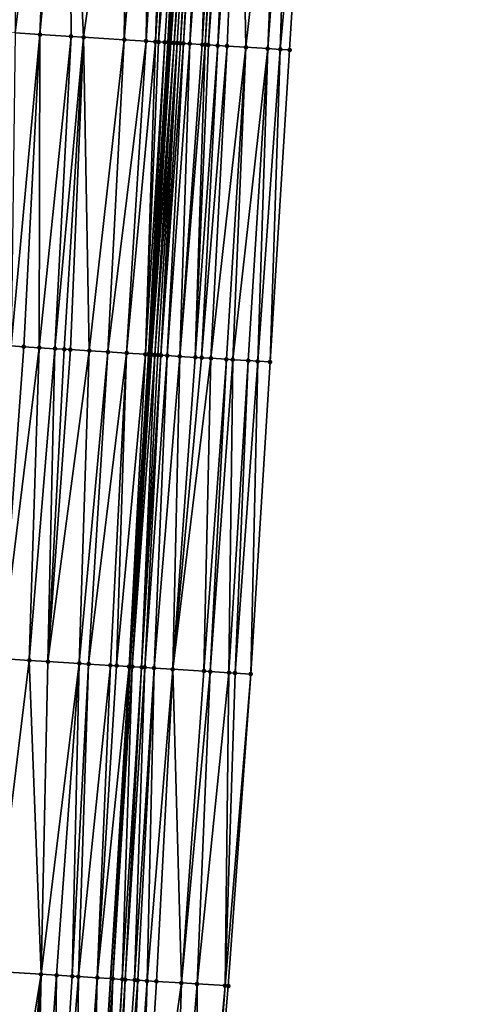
# Model space of a CAD drawing. Header units: feet. Extents: x 2004186 to 2014793, y 836912 to 864902.
# Tile 212 of 256: x 2010613 to 2010641, y 843443 to 843506. Entities that reach past the tile are written whole.
import ezdxf

# ---------------------------------------------------------------- set-up
doc = ezdxf.new("R2010")
doc.units = ezdxf.units.FT
doc.header["$LTSCALE"] = 100
doc.header["$MEASUREMENT"] = 0
for name, color, linetype, lineweight in [('EP_Travel Lane', 5, 'Continuous', 40), ('Road Shots', 4, 'Continuous', 200), ('Road X-Section', 30, 'Continuous', 13)]:
    doc.layers.add(name, color=color, linetype=linetype, lineweight=lineweight)
doc.layers.add('I-77 SB_MM21-27-Surface-Border', color=7, linetype='Continuous')
doc.layers.add('I-77 SB_MM21-27-Surface-TIN', color=7, linetype='Continuous')

msp = doc.modelspace()

# ---------------------------------------------------------------- linework, layer by layer
at = {"layer": 'EP_Travel Lane'}
msp.add_polyline3d([(2010615.324031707, 843385.081637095, 390.938501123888), (2010616.552035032, 843405.029194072, 391.3267892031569), (2010617.804912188, 843424.9826139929, 391.7072175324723), (2010619.06035813, 843444.9396238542, 392.076744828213), (2010620.315796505, 843464.8965134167, 392.4455438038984), (2010621.571207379, 843484.8529658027, 392.8361508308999), (2010622.826636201, 843504.8097034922, 393.207610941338), (2010624.082055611, 843524.7662915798, 393.588119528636), (2010625.337475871, 843544.7228931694, 393.9578562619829), (2010626.574150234, 843564.6968983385, 394.3421443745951), (2010627.787247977, 843584.6577759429, 394.7077882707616), (2010628.998110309, 843604.6177941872, 395.069523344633), (2010630.208910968, 843624.5767958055, 395.4468158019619), (2010631.419691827, 843644.5354710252, 395.8200524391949), (2010632.630300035, 843664.4913002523, 396.1974298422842), (2010633.840819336, 843684.4456639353, 396.6153915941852), (2010635.051183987, 843704.397478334, 396.990028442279)], dxfattribs=at)
at = {"layer": 'I-77 SB_MM21-27-Surface-Border', "color": 3, "linetype": 'ByBlock', "lineweight": -2}
msp.add_polyline3d([(2010641.494798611, 843704.011147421, 396.742496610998), (2010640.084793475, 843684.0713201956, 396.389644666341), (2010639.473184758, 843664.0808158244, 395.9581236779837), (2010638.661870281, 843644.1012226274, 395.5515044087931), (2010637.650729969, 843624.130561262, 395.1687706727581), (2010636.639548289, 843604.1592179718, 394.8003933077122), (2010635.428642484, 843584.1984831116, 394.4630981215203), (2010634.216257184, 843564.2376289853, 394.0597069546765), (2010631.988867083, 843544.3139747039, 393.7105732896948), (2010631.745981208, 843524.2950926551, 393.2988029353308), (2010630.504983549, 843504.3376375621, 392.9256674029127), (2010629.263969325, 843484.3799160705, 392.5550018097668), (2010628.022992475, 843464.4227956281, 392.1595565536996), (2010626.582373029, 843444.4776350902, 391.7798552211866), (2010624.942087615, 843424.5440586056, 391.4267705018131), (2010623.302710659, 843404.6146482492, 391.0750838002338), (2010622.070041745, 843384.6715023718, 390.6895467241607)], dxfattribs=at)
at = {"layer": 'I-77 SB_MM21-27-Surface-TIN', "color": 128, "linetype": 'ByBlock', "lineweight": -2}
for points in [[(2010615.377102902, 843525.3049867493, 393.7283172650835), (2010612.981680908, 843525.453155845, 393.7705999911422), (2010612.938382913, 843505.4214339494, 393.3719805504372)], [(2010615.377102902, 843525.3049867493, 393.7283172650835), (2010612.938382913, 843505.4214339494, 393.3719805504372), (2010614.535333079, 843505.3226894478, 393.3428301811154)], [(2010616.375193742, 843525.2432229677, 393.7121438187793), (2010615.377102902, 843525.3049867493, 393.7283172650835), (2010614.535333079, 843505.3226894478, 393.3428301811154)], [(2010616.375193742, 843525.2432229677, 393.7121438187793), (2010614.535333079, 843505.3226894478, 393.3428301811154), (2010616.531506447, 843505.1990282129, 393.318501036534)], [(2010620.167920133, 843525.0082182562, 393.6670655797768), (2010616.375193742, 843525.2432229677, 393.7121438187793), (2010617.329971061, 843505.1494876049, 393.3127660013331)], [(2010616.375193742, 843525.2432229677, 393.7121438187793), (2010616.531506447, 843505.1990282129, 393.318501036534), (2010617.329971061, 843505.1494876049, 393.3127660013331)], [(2010620.167920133, 843525.0082182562, 393.6670655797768), (2010617.329971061, 843505.1494876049, 393.3127660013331), (2010619.924996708, 843504.9887323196, 393.2809112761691)], [(2010621.565242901, 843524.9216780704, 393.6482636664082), (2010620.167920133, 843525.0082182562, 393.6670655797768), (2010619.924996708, 843504.9887323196, 393.2809112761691)], [(2010621.565242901, 843524.9216780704, 393.6482636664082), (2010619.924996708, 843504.9887323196, 393.2809112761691), (2010621.322326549, 843504.9023058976, 393.2567165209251)], [(2010622.563337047, 843524.859967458, 393.6292095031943), (2010621.565242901, 843524.9216780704, 393.6482636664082), (2010621.322326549, 843504.9023058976, 393.2567165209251)], [(2010622.563337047, 843524.859967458, 393.6292095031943), (2010621.322326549, 843504.9023058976, 393.2567165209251), (2010621.921189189, 843504.8653784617, 393.2404423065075)], [(2010623.162196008, 843524.8229808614, 393.6156222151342), (2010622.563337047, 843524.859967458, 393.6292095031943), (2010621.921189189, 843504.8653784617, 393.2404423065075)], [(2010623.162196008, 843524.8229808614, 393.6156222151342), (2010621.921189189, 843504.8653784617, 393.2404423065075), (2010622.12081251, 843504.8531085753, 393.2329561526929)], [(2010623.761058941, 843524.7860581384, 393.5985742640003), (2010623.162196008, 843524.8229808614, 393.6156222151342), (2010622.12081251, 843504.8531085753, 393.2329561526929)], [(2010623.761058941, 843524.7860581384, 393.5985742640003), (2010622.12081251, 843504.8531085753, 393.2329561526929), (2010622.520054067, 843504.8284870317, 393.2222774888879)], [(2010623.761058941, 843524.7860581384, 393.5985742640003), (2010622.520054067, 843504.8284870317, 393.2222774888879), (2010622.719683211, 843504.8163107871, 393.2098743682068)], [(2010623.960682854, 843524.7737977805, 393.590333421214), (2010623.761058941, 843524.7860581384, 393.5985742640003), (2010622.719683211, 843504.8163107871, 393.2098743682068)], [(2010623.960682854, 843524.7737977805, 393.590333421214), (2010622.719683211, 843504.8163107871, 393.2098743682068), (2010622.826636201, 843504.8097034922, 393.207610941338)], [(2010623.960682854, 843524.7737977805, 393.590333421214), (2010622.826636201, 843504.8097034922, 393.207610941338), (2010624.082055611, 843524.7662915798, 393.588119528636)], [(2010622.91930267, 843504.8039787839, 393.205649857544), (2010624.082055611, 843524.7662915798, 393.588119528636), (2010622.826636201, 843504.8097034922, 393.207610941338)], [(2010624.160301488, 843524.7614525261, 393.5866922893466), (2010624.082055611, 843524.7662915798, 393.588119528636), (2010622.91930267, 843504.8039787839, 393.205649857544)], [(2010624.359913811, 843524.749005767, 393.5885506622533), (2010624.160301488, 843524.7614525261, 393.5866922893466), (2010622.91930267, 843504.8039787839, 393.205649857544)], [(2010624.359913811, 843524.749005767, 393.5885506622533), (2010622.91930267, 843504.8039787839, 393.205649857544), (2010623.118909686, 843504.7914466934, 393.2119315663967)], [(2010624.559529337, 843524.7366105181, 393.5876182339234), (2010624.359913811, 843524.749005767, 393.5885506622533), (2010623.118909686, 843504.7914466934, 393.2119315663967)], [(2010624.559529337, 843524.7366105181, 393.5876182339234), (2010623.118909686, 843504.7914466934, 393.2119315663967), (2010623.3185194, 843504.7789579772, 393.2159357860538)], [(2010624.559529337, 843524.7366105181, 393.5876182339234), (2010623.3185194, 843504.7789579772, 393.2159357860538), (2010623.518141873, 843504.7666744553, 393.2091656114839)], [(2010624.759148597, 843524.7242753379, 393.5834312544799), (2010624.559529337, 843524.7366105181, 393.5876182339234), (2010623.518141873, 843504.7666744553, 393.2091656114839)], [(2010624.759148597, 843524.7242753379, 393.5834312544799), (2010623.518141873, 843504.7666744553, 393.2091656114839), (2010623.717767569, 843504.7544427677, 393.1996736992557)], [(2010624.958770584, 843524.7119839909, 393.5768694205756), (2010624.759148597, 843524.7242753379, 393.5834312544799), (2010623.717767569, 843504.7544427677, 393.1996736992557)], [(2010624.958770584, 843524.7119839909, 393.5768694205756), (2010623.717767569, 843504.7544427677, 393.1996736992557), (2010624.117028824, 843504.7301380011, 393.1723616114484)], [(2010625.358030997, 843524.687665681, 393.5494213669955), (2010624.958770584, 843524.7119839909, 393.5768694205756), (2010624.117028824, 843504.7301380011, 393.1723616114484)], [(2010625.557658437, 843524.6754620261, 393.5381083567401), (2010625.358030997, 843524.687665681, 393.5494213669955), (2010624.117028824, 843504.7301380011, 393.1723616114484)], [(2010625.557658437, 843524.6754620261, 393.5381083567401), (2010624.117028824, 843504.7301380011, 393.1723616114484), (2010624.915533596, 843504.6812431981, 393.1327164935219)], [(2010626.15653309, 843524.6387278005, 393.5108476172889), (2010625.557658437, 843524.6754620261, 393.5381083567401), (2010624.915533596, 843504.6812431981, 393.1327164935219)], [(2010626.15653309, 843524.6387278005, 393.5108476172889), (2010624.915533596, 843504.6812431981, 393.1327164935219), (2010625.115155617, 843504.6689523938, 393.1263286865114)], [(2010626.356157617, 843524.6264773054, 393.502072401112), (2010626.15653309, 843524.6387278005, 393.5108476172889), (2010625.115155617, 843504.6689523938, 393.1263286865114)], [(2010626.356157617, 843524.6264773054, 393.502072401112), (2010625.115155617, 843504.6689523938, 393.1263286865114), (2010625.314774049, 843504.6566038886, 393.122970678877)], [(2010626.555773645, 843524.6140901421, 393.5007018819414), (2010626.356157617, 843524.6264773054, 393.502072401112), (2010625.314774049, 843504.6566038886, 393.122970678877)], [(2010626.75539366, 843524.6017670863, 393.4958580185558), (2010626.555773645, 843524.6140901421, 393.5007018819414), (2010625.314774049, 843504.6566038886, 393.122970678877)], [(2010626.75539366, 843524.6017670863, 393.4958580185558), (2010625.314774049, 843504.6566038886, 393.122970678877), (2010625.913642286, 843504.6197664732, 393.1019696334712)], [(2010627.354263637, 843524.5649576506, 393.4726721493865), (2010626.75539366, 843524.6017670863, 393.4958580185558), (2010625.913642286, 843504.6197664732, 393.1019696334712)], [(2010627.354263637, 843524.5649576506, 393.4726721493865), (2010625.913642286, 843504.6197664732, 393.1019696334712), (2010626.51251395, 843504.5829841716, 393.0780746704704)], [(2010627.354263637, 843524.5649576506, 393.4726721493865), (2010626.51251395, 843504.5829841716, 393.0780746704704), (2010627.710250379, 843504.5093086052, 393.0361112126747)], [(2010629.949367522, 843524.4054605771, 393.3716322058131), (2010627.354263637, 843524.5649576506, 393.4726721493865), (2010627.710250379, 843504.5093086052, 393.0361112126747)], [(2010629.949367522, 843524.4054605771, 393.3716322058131), (2010627.710250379, 843504.5093086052, 393.0361112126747), (2010629.107616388, 843504.4234638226, 392.981375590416)], [(2010630.54823961, 843524.3686850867, 393.3466071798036), (2010629.949367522, 843524.4054605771, 393.3716322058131), (2010629.107616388, 843504.4234638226, 392.981375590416)], [(2010630.54823961, 843524.3686850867, 393.3466071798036), (2010629.107616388, 843504.4234638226, 392.981375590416), (2010629.906112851, 843504.3744354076, 392.948746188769)], [(2010630.54823961, 843524.3686850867, 393.3466071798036), (2010629.906112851, 843504.3744354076, 392.948746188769), (2010631.745981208, 843524.2950926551, 393.2988029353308)], [(2010631.745981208, 843524.2950926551, 393.2988029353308), (2010629.906112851, 843504.3744354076, 392.948746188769), (2010630.504983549, 843504.3376375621, 392.9256674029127)], [(2010612.69548401, 843485.4023423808, 392.9705566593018), (2010614.535333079, 843505.3226894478, 393.3428301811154), (2010612.938382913, 843505.4214339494, 393.3719805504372)], [(2010613.493960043, 843485.3529854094, 392.9549695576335), (2010614.535333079, 843505.3226894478, 393.3428301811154), (2010612.69548401, 843485.4023423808, 392.9705566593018)], [(2010614.492047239, 843485.2911630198, 392.9422012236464), (2010614.535333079, 843505.3226894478, 393.3428301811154), (2010613.493960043, 843485.3529854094, 392.9549695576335)], [(2010614.492047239, 843485.2911630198, 392.9422012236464), (2010616.531506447, 843505.1990282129, 393.318501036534), (2010614.535333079, 843505.3226894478, 393.3428301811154)], [(2010615.490128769, 843485.2292495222, 392.9342820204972), (2010616.531506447, 843505.1990282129, 393.318501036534), (2010614.492047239, 843485.2911630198, 392.9422012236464)], [(2010615.490128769, 843485.2292495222, 392.9342820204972), (2010617.329971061, 843505.1494876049, 393.3127660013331), (2010616.531506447, 843505.1990282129, 393.318501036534)], [(2010616.088982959, 843485.1921861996, 392.9250183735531), (2010617.329971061, 843505.1494876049, 393.3127660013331), (2010615.490128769, 843485.2292495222, 392.9342820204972)], [(2010616.488215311, 843485.1674166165, 392.9220733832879), (2010617.329971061, 843505.1494876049, 393.3127660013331), (2010616.088982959, 843485.1921861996, 392.9250183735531)], [(2010617.68591979, 843485.0932272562, 392.9068840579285), (2010617.329971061, 843505.1494876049, 393.3127660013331), (2010616.488215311, 843485.1674166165, 392.9220733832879)], [(2010617.68591979, 843485.0932272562, 392.9068840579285), (2010619.924996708, 843504.9887323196, 393.2809112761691), (2010617.329971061, 843505.1494876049, 393.3127660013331)], [(2010618.883622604, 843485.0190111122, 392.8931202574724), (2010619.924996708, 843504.9887323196, 393.2809112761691), (2010617.68591979, 843485.0932272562, 392.9068840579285)], [(2010618.883622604, 843485.0190111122, 392.8931202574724), (2010621.322326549, 843504.9023058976, 393.2567165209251), (2010619.924996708, 843504.9887323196, 393.2809112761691)], [(2010620.081334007, 843484.9449330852, 392.8720053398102), (2010621.322326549, 843504.9023058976, 393.2567165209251), (2010618.883622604, 843485.0190111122, 392.8931202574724)], [(2010620.081334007, 843484.9449330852, 392.8720053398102), (2010621.921189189, 843504.8653784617, 393.2404423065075), (2010621.322326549, 843504.9023058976, 393.2567165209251)], [(2010621.279052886, 843484.8709752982, 392.8444907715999), (2010621.921189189, 843504.8653784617, 393.2404423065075), (2010620.081334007, 843484.9449330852, 392.8720053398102)], [(2010621.279052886, 843484.8709752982, 392.8444907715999), (2010622.12081251, 843504.8531085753, 393.2329561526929), (2010621.921189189, 843504.8653784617, 393.2404423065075)], [(2010621.279052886, 843484.8709752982, 392.8444907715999), (2010622.520054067, 843504.8284870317, 393.2222774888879), (2010622.12081251, 843504.8531085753, 393.2329561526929)], [(2010621.478674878, 843484.8586840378, 392.8380401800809), (2010622.520054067, 843504.8284870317, 393.2222774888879), (2010621.279052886, 843484.8709752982, 392.8444907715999)], [(2010621.478674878, 843484.8586840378, 392.8380401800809), (2010622.719683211, 843504.8163107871, 393.2098743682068), (2010622.520054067, 843504.8284870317, 393.2222774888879)], [(2010621.478674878, 843484.8586840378, 392.8380401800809), (2010621.571207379, 843484.8529658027, 392.8361508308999), (2010622.719683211, 843504.8163107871, 393.2098743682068)], [(2010622.719683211, 843504.8163107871, 393.2098743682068), (2010621.571207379, 843484.8529658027, 392.8361508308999), (2010622.826636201, 843504.8097034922, 393.207610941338)], [(2010621.678294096, 843484.8463481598, 392.8339643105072), (2010622.826636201, 843504.8097034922, 393.207610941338), (2010621.571207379, 843484.8529658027, 392.8361508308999)], [(2010621.678294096, 843484.8463481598, 392.8339643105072), (2010622.91930267, 843504.8039787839, 393.205649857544), (2010622.826636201, 843504.8097034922, 393.207610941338)], [(2010621.678294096, 843484.8463481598, 392.8339643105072), (2010623.118909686, 843504.7914466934, 393.2119315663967), (2010622.91930267, 843504.8039787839, 393.205649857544)], [(2010621.877908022, 843484.8339271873, 392.8344175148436), (2010623.118909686, 843504.7914466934, 393.2119315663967), (2010621.678294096, 843484.8463481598, 392.8339643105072)], [(2010621.877908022, 843484.8339271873, 392.8344175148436), (2010623.3185194, 843504.7789579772, 393.2159357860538), (2010623.118909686, 843504.7914466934, 393.2119315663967)], [(2010622.077524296, 843484.8215439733, 392.8328610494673), (2010623.3185194, 843504.7789579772, 393.2159357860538), (2010621.877908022, 843484.8339271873, 392.8344175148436)], [(2010622.277144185, 843484.8092188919, 392.8282105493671), (2010623.3185194, 843504.7789579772, 393.2159357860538), (2010622.077524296, 843484.8215439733, 392.8328610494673)], [(2010622.277144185, 843484.8092188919, 392.8282105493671), (2010623.518141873, 843504.7666744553, 393.2091656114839), (2010623.3185194, 843504.7789579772, 393.2159357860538)], [(2010622.277144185, 843484.8092188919, 392.8282105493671), (2010623.717767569, 843504.7544427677, 393.1996736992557), (2010623.518141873, 843504.7666744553, 393.2091656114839)], [(2010622.676390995, 843484.7846818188, 392.8128904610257), (2010623.717767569, 843504.7544427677, 393.1996736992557), (2010622.277144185, 843484.8092188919, 392.8282105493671)], [(2010622.676390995, 843484.7846818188, 392.8128904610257), (2010624.117028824, 843504.7301380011, 393.1723616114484), (2010623.717767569, 843504.7544427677, 393.1996736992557)], [(2010623.474890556, 843484.7357032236, 392.7771646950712), (2010624.117028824, 843504.7301380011, 393.1723616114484), (2010622.676390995, 843484.7846818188, 392.8128904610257)], [(2010623.474890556, 843484.7357032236, 392.7771646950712), (2010624.915533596, 843504.6812431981, 393.1327164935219), (2010624.117028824, 843504.7301380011, 393.1723616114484)], [(2010623.474890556, 843484.7357032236, 392.7771646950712), (2010625.115155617, 843504.6689523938, 393.1263286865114), (2010624.915533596, 843504.6812431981, 393.1327164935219)], [(2010624.473004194, 843484.6743060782, 392.7417632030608), (2010625.115155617, 843504.6689523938, 393.1263286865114), (2010623.474890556, 843484.7357032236, 392.7771646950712)], [(2010624.473004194, 843484.6743060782, 392.7417632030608), (2010625.314774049, 843504.6566038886, 393.122970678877), (2010625.115155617, 843504.6689523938, 393.1263286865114)], [(2010624.473004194, 843484.6743060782, 392.7417632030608), (2010625.913642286, 843504.6197664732, 393.1019696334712), (2010625.314774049, 843504.6566038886, 393.122970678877)], [(2010624.872250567, 843484.6497619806, 392.7268169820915), (2010625.913642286, 843504.6197664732, 393.1019696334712), (2010624.473004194, 843484.6743060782, 392.7417632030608)], [(2010624.872250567, 843484.6497619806, 392.7268169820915), (2010626.51251395, 843504.5829841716, 393.0780746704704), (2010625.913642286, 843504.6197664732, 393.1019696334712)], [(2010625.471121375, 843484.6129659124, 392.7033290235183), (2010626.51251395, 843504.5829841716, 393.0780746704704), (2010624.872250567, 843484.6497619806, 392.7268169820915)], [(2010625.471121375, 843484.6129659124, 392.7033290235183), (2010627.710250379, 843504.5093086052, 393.0361112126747), (2010626.51251395, 843504.5829841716, 393.0780746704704)], [(2010626.469235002, 843484.5515685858, 392.667937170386), (2010627.710250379, 843504.5093086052, 393.0361112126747), (2010625.471121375, 843484.6129659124, 392.7033290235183)], [(2010626.868479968, 843484.5270018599, 392.654195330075), (2010627.710250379, 843504.5093086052, 393.0361112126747), (2010626.469235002, 843484.5515685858, 392.667937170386)], [(2010626.868479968, 843484.5270018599, 392.654195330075), (2010629.107616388, 843504.4234638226, 392.981375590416), (2010627.710250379, 843504.5093086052, 393.0361112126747)], [(2010627.866599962, 843484.4657069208, 392.6133540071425), (2010629.107616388, 843504.4234638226, 392.981375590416), (2010626.868479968, 843484.5270018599, 392.654195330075)], [(2010628.465470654, 843484.4289089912, 392.5899651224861), (2010629.107616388, 843504.4234638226, 392.981375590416), (2010627.866599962, 843484.4657069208, 392.6133540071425)], [(2010628.465470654, 843484.4289089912, 392.5899651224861), (2010629.906112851, 843504.3744354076, 392.948746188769), (2010629.107616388, 843504.4234638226, 392.981375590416)], [(2010628.465470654, 843484.4289089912, 392.5899651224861), (2010629.263969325, 843484.3799160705, 392.5550018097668), (2010629.906112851, 843504.3744354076, 392.948746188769)], [(2010629.263969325, 843484.3799160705, 392.5550018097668), (2010630.504983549, 843504.3376375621, 392.9256674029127), (2010629.906112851, 843504.3744354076, 392.948746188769)], [(2010613.493960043, 843485.3529854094, 392.9549695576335), (2010612.69548401, 843485.4023423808, 392.9705566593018), (2010612.053333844, 843465.4077162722, 392.5786519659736)], [(2010614.492047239, 843485.2911630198, 392.9422012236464), (2010613.493960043, 843485.3529854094, 392.9549695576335), (2010612.053333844, 843465.4077162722, 392.5786519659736)], [(2010614.492047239, 843485.2911630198, 392.9422012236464), (2010612.053333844, 843465.4077162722, 392.5786519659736), (2010613.849891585, 843465.296448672, 392.5555839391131)], [(2010615.490128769, 843485.2292495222, 392.9342820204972), (2010614.492047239, 843485.2911630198, 392.9422012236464), (2010613.849891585, 843465.296448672, 392.5555839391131)], [(2010615.490128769, 843485.2292495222, 392.9342820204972), (2010613.849891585, 843465.296448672, 392.5555839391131), (2010615.047595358, 843465.2222479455, 392.5413638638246)], [(2010616.088982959, 843485.1921861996, 392.9250183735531), (2010615.490128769, 843485.2292495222, 392.9342820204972), (2010615.047595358, 843465.2222479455, 392.5413638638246)], [(2010616.488215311, 843485.1674166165, 392.9220733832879), (2010616.088982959, 843485.1921861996, 392.9250183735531), (2010615.047595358, 843465.2222479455, 392.5413638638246)], [(2010617.68591979, 843485.0932272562, 392.9068840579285), (2010616.488215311, 843485.1674166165, 392.9220733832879), (2010615.047595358, 843465.2222479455, 392.5413638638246)], [(2010617.68591979, 843485.0932272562, 392.9068840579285), (2010615.047595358, 843465.2222479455, 392.5413638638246), (2010617.043769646, 843465.098601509, 392.5165510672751)], [(2010618.883622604, 843485.0190111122, 392.8931202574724), (2010617.68591979, 843485.0932272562, 392.9068840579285), (2010617.043769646, 843465.098601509, 392.5165510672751)], [(2010618.883622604, 843485.0190111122, 392.8931202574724), (2010617.043769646, 843465.098601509, 392.5165510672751), (2010617.642622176, 843465.0615114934, 392.5089040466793)], [(2010620.081334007, 843484.9449330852, 392.8720053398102), (2010618.883622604, 843485.0190111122, 392.8931202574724), (2010617.642622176, 843465.0615114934, 392.5089040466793)], [(2010620.081334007, 843484.9449330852, 392.8720053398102), (2010617.642622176, 843465.0615114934, 392.5089040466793), (2010619.039953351, 843464.9751065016, 392.483880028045)], [(2010620.081334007, 843484.9449330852, 392.8720053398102), (2010619.039953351, 843464.9751065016, 392.483880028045), (2010619.439191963, 843464.9504375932, 392.4757841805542)], [(2010621.279052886, 843484.8709752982, 392.8444907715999), (2010620.081334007, 843484.9449330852, 392.8720053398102), (2010619.439191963, 843464.9504375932, 392.4757841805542)], [(2010621.279052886, 843484.8709752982, 392.8444907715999), (2010619.439191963, 843464.9504375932, 392.4757841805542), (2010620.237683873, 843464.9013359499, 392.4473365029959)], [(2010621.478674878, 843484.8586840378, 392.8380401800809), (2010621.279052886, 843484.8709752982, 392.8444907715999), (2010620.237683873, 843464.9013359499, 392.4473365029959)], [(2010621.478674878, 843484.8586840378, 392.8380401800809), (2010620.237683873, 843464.9013359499, 392.4473365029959), (2010620.315796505, 843464.8965134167, 392.4455438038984)], [(2010621.478674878, 843484.8586840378, 392.8380401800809), (2010620.315796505, 843464.8965134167, 392.4455438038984), (2010621.571207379, 843484.8529658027, 392.8361508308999)], [(2010620.437303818, 843464.8890117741, 392.4427551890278), (2010621.571207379, 843484.8529658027, 392.8361508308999), (2010620.315796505, 843464.8965134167, 392.4455438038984)], [(2010621.678294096, 843484.8463481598, 392.8339643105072), (2010621.571207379, 843484.8529658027, 392.8361508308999), (2010620.437303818, 843464.8890117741, 392.4427551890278)], [(2010621.877908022, 843484.8339271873, 392.8344175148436), (2010621.678294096, 843484.8463481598, 392.8339643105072), (2010620.437303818, 843464.8890117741, 392.4427551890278)], [(2010621.877908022, 843484.8339271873, 392.8344175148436), (2010620.437303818, 843464.8890117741, 392.4427551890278), (2010621.03615342, 843464.851874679, 392.4375513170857)], [(2010622.077524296, 843484.8215439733, 392.8328610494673), (2010621.877908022, 843484.8339271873, 392.8344175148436), (2010621.03615342, 843464.851874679, 392.4375513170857)], [(2010622.277144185, 843484.8092188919, 392.8282105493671), (2010622.077524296, 843484.8215439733, 392.8328610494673), (2010621.03615342, 843464.851874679, 392.4375513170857)], [(2010622.277144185, 843484.8092188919, 392.8282105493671), (2010621.03615342, 843464.851874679, 392.4375513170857), (2010621.235775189, 843464.8395798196, 392.4314486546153)], [(2010622.676390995, 843484.7846818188, 392.8128904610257), (2010622.277144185, 843484.8092188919, 392.8282105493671), (2010621.235775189, 843464.8395798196, 392.4314486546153)], [(2010622.676390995, 843484.7846818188, 392.8128904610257), (2010621.235775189, 843464.8395798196, 392.4314486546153), (2010621.834654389, 843464.8029187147, 392.4015437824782)], [(2010623.474890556, 843484.7357032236, 392.7771646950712), (2010622.676390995, 843484.7846818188, 392.8128904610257), (2010621.834654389, 843464.8029187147, 392.4015437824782)], [(2010623.474890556, 843484.7357032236, 392.7771646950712), (2010621.834654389, 843464.8029187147, 392.4015437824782), (2010623.032393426, 843464.7292850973, 392.3578941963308)], [(2010624.473004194, 843484.6743060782, 392.7417632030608), (2010623.474890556, 843484.7357032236, 392.7771646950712), (2010623.032393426, 843464.7292850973, 392.3578941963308)], [(2010624.872250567, 843484.6497619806, 392.7268169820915), (2010624.473004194, 843484.6743060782, 392.7417632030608), (2010623.032393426, 843464.7292850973, 392.3578941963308)], [(2010625.471121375, 843484.6129659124, 392.7033290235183), (2010624.872250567, 843484.6497619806, 392.7268169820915), (2010623.032393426, 843464.7292850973, 392.3578941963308)], [(2010625.471121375, 843484.6129659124, 392.7033290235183), (2010623.032393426, 843464.7292850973, 392.3578941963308), (2010625.028631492, 843464.6066643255, 392.2798556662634)], [(2010626.469235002, 843484.5515685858, 392.667937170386), (2010625.471121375, 843484.6129659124, 392.7033290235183), (2010625.028631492, 843464.6066643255, 392.2798556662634)], [(2010626.469235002, 843484.5515685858, 392.667937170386), (2010625.028631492, 843464.6066643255, 392.2798556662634), (2010625.42787822, 843464.5821259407, 392.2649864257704)], [(2010626.868479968, 843484.5270018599, 392.654195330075), (2010626.469235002, 843484.5515685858, 392.667937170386), (2010625.42787822, 843464.5821259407, 392.2649864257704)], [(2010626.868479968, 843484.5270018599, 392.654195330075), (2010625.42787822, 843464.5821259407, 392.2649864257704), (2010626.625622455, 843464.5085759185, 392.2169987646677)], [(2010627.866599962, 843484.4657069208, 392.6133540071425), (2010626.868479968, 843484.5270018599, 392.654195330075), (2010626.625622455, 843464.5085759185, 392.2169987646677)], [(2010627.866599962, 843484.4657069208, 392.6133540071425), (2010626.625622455, 843464.5085759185, 392.2169987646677), (2010627.024870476, 843464.4840583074, 392.2010515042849)], [(2010628.465470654, 843484.4289089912, 392.5899651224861), (2010627.866599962, 843484.4657069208, 392.6133540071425), (2010627.024870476, 843464.4840583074, 392.2010515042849)], [(2010628.465470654, 843484.4289089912, 392.5899651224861), (2010627.024870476, 843464.4840583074, 392.2010515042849), (2010628.022992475, 843464.4227956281, 392.1595565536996)], [(2010628.465470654, 843484.4289089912, 392.5899651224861), (2010628.022992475, 843464.4227956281, 392.1595565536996), (2010629.263969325, 843484.3799160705, 392.5550018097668)], [(2010613.849891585, 843465.296448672, 392.5555839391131), (2010612.053333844, 843465.4077162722, 392.5786519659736), (2010611.41118452, 843445.4131037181, 392.1884597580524)], [(2010613.849891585, 843465.296448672, 392.5555839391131), (2010611.41118452, 843445.4131037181, 392.1884597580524), (2010614.60506124, 843445.2152349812, 392.1505674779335)], [(2010615.047595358, 843465.2222479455, 392.5413638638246), (2010613.849891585, 843465.296448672, 392.5555839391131), (2010614.60506124, 843445.2152349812, 392.1505674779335)], [(2010617.043769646, 843465.098601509, 392.5165510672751), (2010615.047595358, 843465.2222479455, 392.5413638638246), (2010614.60506124, 843445.2152349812, 392.1505674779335)], [(2010617.043769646, 843465.098601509, 392.5165510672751), (2010614.60506124, 843445.2152349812, 392.1505674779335), (2010615.603146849, 843445.1533870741, 392.1394484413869)], [(2010617.043769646, 843465.098601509, 392.5165510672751), (2010615.603146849, 843445.1533870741, 392.1394484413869), (2010616.601235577, 843445.0915893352, 392.1257274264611)], [(2010617.642622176, 843465.0615114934, 392.5089040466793), (2010617.043769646, 843465.098601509, 392.5165510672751), (2010616.601235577, 843445.0915893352, 392.1257274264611)], [(2010617.642622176, 843465.0615114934, 392.5089040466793), (2010616.601235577, 843445.0915893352, 392.1257274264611), (2010617.00047011, 843445.0668548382, 392.1210378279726)], [(2010619.039953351, 843464.9751065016, 392.483880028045), (2010617.642622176, 843465.0615114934, 392.5089040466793), (2010617.00047011, 843445.0668548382, 392.1210378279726)], [(2010619.039953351, 843464.9751065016, 392.483880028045), (2010617.00047011, 843445.0668548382, 392.1210378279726), (2010618.198183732, 843444.9928124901, 392.0986112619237)], [(2010619.439191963, 843464.9504375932, 392.4757841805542), (2010619.039953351, 843464.9751065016, 392.483880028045), (2010618.198183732, 843444.9928124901, 392.0986112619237)], [(2010620.237683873, 843464.9013359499, 392.4473365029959), (2010619.439191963, 843464.9504375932, 392.4757841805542), (2010618.198183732, 843444.9928124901, 392.0986112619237)], [(2010620.237683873, 843464.9013359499, 392.4473365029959), (2010618.198183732, 843444.9928124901, 392.0986112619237), (2010619.06035813, 843444.9396238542, 392.076744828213)], [(2010620.237683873, 843464.9013359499, 392.4473365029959), (2010619.06035813, 843444.9396238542, 392.076744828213), (2010620.315796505, 843464.8965134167, 392.4455438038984)], [(2010619.196286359, 843444.9312382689, 392.0732974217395), (2010620.315796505, 843464.8965134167, 392.4455438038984), (2010619.06035813, 843444.9396238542, 392.076744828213)], [(2010620.437303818, 843464.8890117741, 392.4427551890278), (2010620.315796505, 843464.8965134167, 392.4455438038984), (2010619.196286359, 843444.9312382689, 392.0732974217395)], [(2010620.437303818, 843464.8890117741, 392.4427551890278), (2010619.196286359, 843444.9312382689, 392.0732974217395), (2010619.795140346, 843444.8941716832, 392.0644394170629)], [(2010621.03615342, 843464.851874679, 392.4375513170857), (2010620.437303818, 843464.8890117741, 392.4427551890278), (2010619.795140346, 843444.8941716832, 392.0644394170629)], [(2010621.03615342, 843464.851874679, 392.4375513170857), (2010619.795140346, 843444.8941716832, 392.0644394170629), (2010619.994764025, 843444.8819075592, 392.0567460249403)], [(2010621.235775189, 843464.8395798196, 392.4314486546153), (2010621.03615342, 843464.851874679, 392.4375513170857), (2010619.994764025, 843444.8819075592, 392.0567460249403)], [(2010621.235775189, 843464.8395798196, 392.4314486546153), (2010619.994764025, 843444.8819075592, 392.0567460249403), (2010620.593652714, 843444.8453990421, 392.0189435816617)], [(2010621.834654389, 843464.8029187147, 392.4015437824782), (2010621.235775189, 843464.8395798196, 392.4314486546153), (2010620.593652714, 843444.8453990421, 392.0189435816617)], [(2010621.834654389, 843464.8029187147, 392.4015437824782), (2010620.593652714, 843444.8453990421, 392.0189435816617), (2010620.793279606, 843444.8331865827, 392.0085705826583)], [(2010621.834654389, 843464.8029187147, 392.4015437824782), (2010620.793279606, 843444.8331865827, 392.0085705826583), (2010621.392144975, 843444.7963030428, 391.9902188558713)], [(2010623.032393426, 843464.7292850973, 392.3578941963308), (2010621.834654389, 843464.8029187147, 392.4015437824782), (2010621.392144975, 843444.7963030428, 391.9902188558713)], [(2010623.032393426, 843464.7292850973, 392.3578941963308), (2010621.392144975, 843444.7963030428, 391.9902188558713), (2010621.991010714, 843444.7594254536, 391.9715584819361)], [(2010623.032393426, 843464.7292850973, 392.3578941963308), (2010621.991010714, 843444.7594254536, 391.9715584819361), (2010623.588006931, 843444.6614215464, 391.9043535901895)], [(2010625.028631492, 843464.6066643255, 392.2798556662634), (2010623.032393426, 843464.7292850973, 392.3578941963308), (2010623.588006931, 843444.6614215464, 391.9043535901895)], [(2010625.42787822, 843464.5821259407, 392.2649864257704), (2010625.028631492, 843464.6066643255, 392.2798556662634), (2010623.588006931, 843444.6614215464, 391.9043535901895)], [(2010625.42787822, 843464.5821259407, 392.2649864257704), (2010623.588006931, 843444.6614215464, 391.9043535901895), (2010624.58612649, 843444.6001196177, 391.864917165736)], [(2010626.625622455, 843464.5085759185, 392.2169987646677), (2010625.42787822, 843464.5821259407, 392.2649864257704), (2010624.58612649, 843444.6001196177, 391.864917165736)], [(2010626.625622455, 843464.5085759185, 392.2169987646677), (2010624.58612649, 843444.6001196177, 391.864917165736), (2010626.38274926, 843444.4898977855, 391.7876227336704)], [(2010627.024870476, 843464.4840583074, 392.2010515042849), (2010626.625622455, 843464.5085759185, 392.2169987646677), (2010626.38274926, 843444.4898977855, 391.7876227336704)], [(2010627.024870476, 843464.4840583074, 392.2010515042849), (2010626.38274926, 843444.4898977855, 391.7876227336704), (2010628.022992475, 843464.4227956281, 392.1595565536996)], [(2010628.022992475, 843464.4227956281, 392.1595565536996), (2010626.38274926, 843444.4898977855, 391.7876227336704), (2010626.582373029, 843444.4776350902, 391.7798552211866)], [(2010614.60506124, 843445.2152349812, 392.1505674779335), (2010611.41118452, 843445.4131037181, 392.1884597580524), (2010611.367870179, 843425.3811189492, 391.8014667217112)], [(2010614.60506124, 843445.2152349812, 392.1505674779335), (2010611.367870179, 843425.3811189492, 391.8014667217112), (2010612.765187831, 843425.2944964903, 391.7872685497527)], [(2010614.60506124, 843445.2152349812, 392.1505674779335), (2010612.765187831, 843425.2944964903, 391.7872685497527), (2010613.56365665, 843425.2450235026, 391.7777845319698)], [(2010614.60506124, 843445.2152349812, 392.1505674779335), (2010613.56365665, 843425.2450235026, 391.7777845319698), (2010614.162506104, 843425.2078840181, 391.7725347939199)], [(2010615.603146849, 843445.1533870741, 392.1394484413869), (2010614.60506124, 843445.2152349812, 392.1505674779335), (2010614.162506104, 843425.2078840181, 391.7725347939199)], [(2010615.603146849, 843445.1533870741, 392.1394484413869), (2010614.162506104, 843425.2078840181, 391.7725347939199), (2010615.360214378, 843425.133755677, 391.7539572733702)], [(2010616.601235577, 843445.0915893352, 392.1257274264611), (2010615.603146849, 843445.1533870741, 392.1394484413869), (2010615.360214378, 843425.133755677, 391.7539572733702)], [(2010617.00047011, 843445.0668548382, 392.1210378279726), (2010616.601235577, 843445.0915893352, 392.1257274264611), (2010615.360214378, 843425.133755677, 391.7539572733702)], [(2010617.00047011, 843445.0668548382, 392.1210378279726), (2010615.360214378, 843425.133755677, 391.7539572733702), (2010616.757542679, 843425.0473044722, 391.7305748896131)], [(2010618.198183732, 843444.9928124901, 392.0986112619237), (2010617.00047011, 843445.0668548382, 392.1210378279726), (2010616.757542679, 843425.0473044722, 391.7305748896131)], [(2010618.198183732, 843444.9928124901, 392.0986112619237), (2010616.757542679, 843425.0473044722, 391.7305748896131), (2010617.755641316, 843424.9856660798, 391.7078416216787)], [(2010618.198183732, 843444.9928124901, 392.0986112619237), (2010617.755641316, 843424.9856660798, 391.7078416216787), (2010619.06035813, 843444.9396238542, 392.076744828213)], [(2010617.755641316, 843424.9856660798, 391.7078416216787), (2010617.804912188, 843424.9826139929, 391.7072175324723), (2010619.06035813, 843444.9396238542, 392.076744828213)], [(2010619.196286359, 843444.9312382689, 392.0732974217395), (2010619.06035813, 843444.9396238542, 392.076744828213), (2010617.804912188, 843424.9826139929, 391.7072175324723)], [(2010619.196286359, 843444.9312382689, 392.0732974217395), (2010617.804912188, 843424.9826139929, 391.7072175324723), (2010618.554110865, 843424.9362048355, 391.6977278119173)], [(2010619.795140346, 843444.8941716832, 392.0644394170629), (2010619.196286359, 843444.9312382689, 392.0732974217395), (2010618.554110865, 843424.9362048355, 391.6977278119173)], [(2010619.795140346, 843444.8941716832, 392.0644394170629), (2010618.554110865, 843424.9362048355, 391.6977278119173), (2010618.753731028, 843424.9238841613, 391.6928055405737)], [(2010619.994764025, 843444.8819075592, 392.0567460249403), (2010619.795140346, 843444.8941716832, 392.0644394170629), (2010618.753731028, 843424.9238841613, 391.6928055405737)], [(2010619.994764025, 843444.8819075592, 392.0567460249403), (2010618.753731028, 843424.9238841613, 391.6928055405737), (2010619.152980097, 843424.899383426, 391.6754199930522)], [(2010620.593652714, 843444.8453990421, 392.0189435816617), (2010619.994764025, 843444.8819075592, 392.0567460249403), (2010619.152980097, 843424.899383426, 391.6754199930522)], [(2010620.793279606, 843444.8331865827, 392.0085705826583), (2010620.593652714, 843444.8453990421, 392.0189435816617), (2010619.152980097, 843424.899383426, 391.6754199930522)], [(2010620.793279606, 843444.8331865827, 392.0085705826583), (2010619.152980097, 843424.899383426, 391.6754199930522), (2010619.951485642, 843424.8505010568, 391.6342616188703)], [(2010621.392144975, 843444.7963030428, 391.9902188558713), (2010620.793279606, 843444.8331865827, 392.0085705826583), (2010619.951485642, 843424.8505010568, 391.6342616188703)], [(2010621.392144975, 843444.7963030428, 391.9902188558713), (2010619.951485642, 843424.8505010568, 391.6342616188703), (2010620.749985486, 843424.8015270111, 391.5980197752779)], [(2010621.991010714, 843444.7594254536, 391.9715584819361), (2010621.392144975, 843444.7963030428, 391.9902188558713), (2010620.749985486, 843424.8015270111, 391.5980197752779)], [(2010623.588006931, 843444.6614215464, 391.9043535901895), (2010621.991010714, 843444.7594254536, 391.9715584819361), (2010620.749985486, 843424.8015270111, 391.5980197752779)], [(2010623.588006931, 843444.6614215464, 391.9043535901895), (2010620.749985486, 843424.8015270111, 391.5980197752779), (2010622.945846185, 843424.6666252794, 391.5103196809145)], [(2010624.58612649, 843444.6001196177, 391.864917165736), (2010623.588006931, 843444.6614215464, 391.9043535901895), (2010622.945846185, 843424.6666252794, 391.5103196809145)], [(2010624.58612649, 843444.6001196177, 391.864917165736), (2010622.945846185, 843424.6666252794, 391.5103196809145), (2010624.54284118, 843424.5686017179, 391.4418833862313)], [(2010626.38274926, 843444.4898977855, 391.7876227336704), (2010624.58612649, 843444.6001196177, 391.864917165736), (2010624.54284118, 843424.5686017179, 391.4418833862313)], [(2010626.38274926, 843444.4898977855, 391.7876227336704), (2010624.54284118, 843424.5686017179, 391.4418833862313), (2010624.942087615, 843424.5440586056, 391.4267705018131)], [(2010626.38274926, 843444.4898977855, 391.7876227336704), (2010624.942087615, 843424.5440586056, 391.4267705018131), (2010626.582373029, 843444.4776350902, 391.7798552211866)]]:
    msp.add_3dface(points, dxfattribs=at)
at = {"layer": 'Road Shots', "lineweight": 100}
for p in [(2010614.535333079, 843505.3226894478, 393.3428301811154), (2010616.531506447, 843505.1990282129, 393.318501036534), (2010617.329971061, 843505.1494876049, 393.3127660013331), (2010619.924996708, 843504.9887323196, 393.2809112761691), (2010621.322326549, 843504.9023058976, 393.2567165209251), (2010621.921189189, 843504.8653784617, 393.2404423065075), (2010622.12081251, 843504.8531085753, 393.2329561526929), (2010622.520054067, 843504.8284870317, 393.2222774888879), (2010622.719683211, 843504.8163107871, 393.2098743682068), (2010622.91930267, 843504.8039787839, 393.205649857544), (2010623.118909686, 843504.7914466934, 393.2119315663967), (2010623.3185194, 843504.7789579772, 393.2159357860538), (2010623.518141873, 843504.7666744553, 393.2091656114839), (2010623.717767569, 843504.7544427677, 393.1996736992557), (2010624.117028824, 843504.7301380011, 393.1723616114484), (2010624.915533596, 843504.6812431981, 393.1327164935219), (2010625.115155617, 843504.6689523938, 393.1263286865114), (2010625.314774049, 843504.6566038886, 393.122970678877), (2010625.913642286, 843504.6197664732, 393.1019696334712), (2010626.51251395, 843504.5829841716, 393.0780746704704), (2010627.710250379, 843504.5093086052, 393.0361112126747), (2010629.107616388, 843504.4234638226, 392.981375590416), (2010629.906112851, 843504.3744354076, 392.948746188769), (2010630.504983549, 843504.3376375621, 392.9256674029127), (2010613.493960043, 843485.3529854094, 392.9549695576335), (2010614.492047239, 843485.2911630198, 392.9422012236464), (2010615.490128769, 843485.2292495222, 392.9342820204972), (2010616.088982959, 843485.1921861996, 392.9250183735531), (2010616.488215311, 843485.1674166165, 392.9220733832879), (2010617.68591979, 843485.0932272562, 392.9068840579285), (2010618.883622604, 843485.0190111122, 392.8931202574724), (2010620.081334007, 843484.9449330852, 392.8720053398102), (2010621.279052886, 843484.8709752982, 392.8444907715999), (2010621.478674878, 843484.8586840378, 392.8380401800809), (2010621.678294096, 843484.8463481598, 392.8339643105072), (2010621.877908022, 843484.8339271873, 392.8344175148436), (2010622.077524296, 843484.8215439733, 392.8328610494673), (2010622.277144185, 843484.8092188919, 392.8282105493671), (2010622.676390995, 843484.7846818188, 392.8128904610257), (2010623.474890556, 843484.7357032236, 392.7771646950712), (2010624.473004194, 843484.6743060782, 392.7417632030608), (2010624.872250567, 843484.6497619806, 392.7268169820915), (2010625.471121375, 843484.6129659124, 392.7033290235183), (2010626.469235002, 843484.5515685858, 392.667937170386), (2010626.868479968, 843484.5270018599, 392.654195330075), (2010627.866599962, 843484.4657069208, 392.6133540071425), (2010628.465470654, 843484.4289089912, 392.5899651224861), (2010629.263969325, 843484.3799160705, 392.5550018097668), (2010613.849891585, 843465.296448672, 392.5555839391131), (2010615.047595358, 843465.2222479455, 392.5413638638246), (2010617.043769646, 843465.098601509, 392.5165510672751), (2010617.642622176, 843465.0615114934, 392.5089040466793), (2010619.039953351, 843464.9751065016, 392.483880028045), (2010619.439191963, 843464.9504375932, 392.4757841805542), (2010620.237683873, 843464.9013359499, 392.4473365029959), (2010620.437303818, 843464.8890117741, 392.4427551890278), (2010621.03615342, 843464.851874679, 392.4375513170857), (2010621.235775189, 843464.8395798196, 392.4314486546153), (2010621.834654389, 843464.8029187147, 392.4015437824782), (2010623.032393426, 843464.7292850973, 392.3578941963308), (2010625.028631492, 843464.6066643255, 392.2798556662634), (2010625.42787822, 843464.5821259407, 392.2649864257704), (2010626.625622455, 843464.5085759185, 392.2169987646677), (2010627.024870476, 843464.4840583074, 392.2010515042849), (2010628.022992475, 843464.4227956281, 392.1595565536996), (2010614.60506124, 843445.2152349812, 392.1505674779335), (2010615.603146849, 843445.1533870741, 392.1394484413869), (2010616.601235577, 843445.0915893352, 392.1257274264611), (2010617.00047011, 843445.0668548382, 392.1210378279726), (2010618.198183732, 843444.9928124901, 392.0986112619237), (2010619.196286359, 843444.9312382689, 392.0732974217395), (2010619.795140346, 843444.8941716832, 392.0644394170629), (2010619.994764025, 843444.8819075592, 392.0567460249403), (2010620.593652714, 843444.8453990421, 392.0189435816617), (2010620.793279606, 843444.8331865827, 392.0085705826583), (2010621.392144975, 843444.7963030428, 391.9902188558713), (2010621.991010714, 843444.7594254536, 391.9715584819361), (2010623.588006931, 843444.6614215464, 391.9043535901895), (2010624.58612649, 843444.6001196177, 391.864917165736), (2010626.38274926, 843444.4898977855, 391.7876227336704), (2010626.582373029, 843444.4776350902, 391.7798552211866)]:
    msp.add_point(p, dxfattribs=at)
at = {"layer": 'Road X-Section', "extrusion": (0.06205099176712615, 0.997890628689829, 0.01907793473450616), "elevation": 966494.1869094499, "flags": 128}
msp.add_lwpolyline([(-1954355.16033858, -18049.21243345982), (-1954356.360338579, -18049.17530406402), (-1954356.76033858, -18049.16587616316), (-1954357.16033858, -18049.15466781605), (-1954357.56033858, -18049.14353347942), (-1954358.36033858, -18049.11762980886), (-1954358.76033858, -18049.10472618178), (-1954359.360338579, -18049.08872495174), (-1954359.76033858, -18049.0753205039), (-1954359.96033858, -18049.07238430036), (-1954360.36033858, -18049.07297117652), (-1954360.56033858, -18049.07036396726), (-1954360.76033858, -18049.06293776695), (-1954361.160338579, -18049.03261320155), (-1954361.36033858, -18049.02297167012), (-1954362.36033858, -18048.99181958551), (-1954362.76033858, -18048.98534092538), (-1954362.96033858, -18048.9794332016), (-1954363.36033858, -18048.9723908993), (-1954363.56033858, -18048.96571378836), (-1954364.160338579, -18048.95304455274), (-1954364.36033858, -18048.95098350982), (-1954365.36033858, -18048.93024638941), (-1954366.16033858, -18048.9097398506), (-1954367.76033858, -18048.88602231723), (-1954368.76033858, -18048.86399084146), (-1954369.56033858, -18048.84450290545), (-1954369.96033858, -18048.83758688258), (-1954370.160338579, -18048.83223292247), (-1954370.76033858, -18048.82023675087), (-1954372.360338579, -18048.78068424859), (-1954372.56033858, -18048.78019253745), (-1954373.16033858, -18048.77243019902), (-1954373.76033858, -18048.75345872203), (-1954374.16033858, -18048.74590337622), (-1954376.16033858, -18048.72526400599), (-1954378.16033858, -18048.695169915), (-1954378.96033858, -18048.67939647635), (-1954381.16033858, -18048.6488845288), (-1954382.96033858, -18048.61901038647), (-1954383.76033858, -18048.60212911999), (-1954384.36033858, -18048.59405518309), (-1954384.960338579, -18048.59285961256), (-1954385.56033858, -18048.59494092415), (-1954386.56033858, -18048.61202109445), (-1954387.16033858, -18048.62589497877), (-1954388.76033858, -18048.65505065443), (-1954390.76033858, -18048.67938422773), (-1954391.56033858, -18048.6851203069), (-1954394.16033858, -18048.71698083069), (-1954395.56033858, -18048.74117999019), (-1954396.16033858, -18048.75745716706), (-1954396.36033858, -18048.76494468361), (-1954396.760338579, -18048.77562529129), (-1954396.960338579, -18048.78803066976), (-1954397.16033858, -18048.79225594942), (-1954397.36033858, -18048.78597309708), (-1954397.56033858, -18048.78196814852), (-1954397.76033858, -18048.78873955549), (-1954397.96033858, -18048.79823319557), (-1954398.36033858, -18048.82555025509), (-1954399.16033858, -18048.86520258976), (-1954399.36033858, -18048.87159155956), (-1954399.56033858, -18048.87495017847), (-1954400.16033858, -18048.89595504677), (-1954400.76033858, -18048.91985435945), (-1954401.960338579, -18048.961825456), (-1954403.36033858, -18049.01657104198), (-1954404.16033858, -18049.04920638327), (-1954404.76033858, -18049.07228937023)], dxfattribs=at)
at = {"layer": 'Road X-Section', "extrusion": (0.06205129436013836, 0.9978954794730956, 0.01882150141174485), "elevation": 966478.7865066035, "flags": 128}
msp.add_lwpolyline([(-1954355.35941136, -17801.34384197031), (-1954356.159411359, -17801.31201406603), (-1954358.35941136, -17801.23760952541), (-1954358.95941136, -17801.20922026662), (-1954359.75941136, -17801.17164975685), (-1954359.95941136, -17801.16518994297), (-1954360.15941136, -17801.16418635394), (-1954360.55941136, -17801.16873711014), (-1954360.75941136, -17801.16657728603), (-1954360.95941136, -17801.15828193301), (-1954361.35941136, -17801.1353951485), (-1954361.95941136, -17801.11334722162), (-1954362.55941136, -17801.09510627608), (-1954362.95941136, -17801.09108389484), (-1954363.559411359, -17801.07858983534), (-1954365.15941136, -17801.04657472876), (-1954366.35941136, -17801.02499461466), (-1954367.359411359, -17801.00602178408), (-1954367.95941136, -17800.99604259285), (-1954368.959411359, -17800.97452007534), (-1954370.95941136, -17800.92916458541), (-1954371.75941136, -17800.90843023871), (-1954372.15941136, -17800.90384863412), (-1954372.559411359, -17800.90108839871), (-1954373.75941136, -17800.87174123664), (-1954374.15941136, -17800.86098155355), (-1954374.55941136, -17800.85587423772), (-1954375.55941136, -17800.84748378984), (-1954377.95941136, -17800.81404156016), (-1954378.35941136, -17800.80405527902), (-1954378.959411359, -17800.7961665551), (-1954379.55941136, -17800.78932927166), (-1954380.75941136, -17800.77426693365), (-1954381.35941136, -17800.76449678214), (-1954382.15941136, -17800.7516885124), (-1954383.15941136, -17800.73265118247), (-1954383.75941136, -17800.72191718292), (-1954384.35941136, -17800.71506714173), (-1954384.75941136, -17800.7146033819), (-1954384.95941136, -17800.71757460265), (-1954385.95941136, -17800.72442818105), (-1954386.959411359, -17800.74157008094), (-1954387.559411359, -17800.7542839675), (-1954388.15941136, -17800.76451803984), (-1954388.95941136, -17800.7801079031), (-1954389.95941136, -17800.79287849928), (-1954390.95941136, -17800.80079910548), (-1954391.55941136, -17800.81006439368), (-1954391.95941136, -17800.81300990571), (-1954393.15941136, -17800.82820192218), (-1954394.35941136, -17800.84196816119), (-1954395.559411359, -17800.86308681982), (-1954396.75941136, -17800.89060626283), (-1954396.95941136, -17800.89705799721), (-1954397.15941136, -17800.90113458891), (-1954397.35941136, -17800.90068130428), (-1954397.55941136, -17800.90223804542), (-1954397.75941136, -17800.90688936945), (-1954398.15941136, -17800.92221217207), (-1954398.95941136, -17800.95794426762), (-1954399.95941136, -17800.99335203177), (-1954400.35941136, -17801.00830090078), (-1954400.959411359, -17801.03179302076), (-1954401.95941136, -17801.06719114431), (-1954402.35941136, -17801.08093541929), (-1954403.359411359, -17801.12178397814), (-1954403.95941136, -17801.14517700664), (-1954404.75941136, -17801.18014651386)], dxfattribs=at)
at = {"layer": 'Road X-Section', "extrusion": (0.06205072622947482, 0.9978863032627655, 0.01930370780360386), "elevation": 966450.0939347, "flags": 128}
msp.add_lwpolyline([(-1954355.957031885, -18267.45523793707), (-1954357.357031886, -18267.40345753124), (-1954358.157031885, -18267.36991429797), (-1954358.557031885, -18267.35460369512), (-1954359.557031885, -18267.30850476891), (-1954359.957031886, -18267.2935152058), (-1954360.157031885, -18267.28928129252), (-1954360.557031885, -18267.28509853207), (-1954360.757031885, -18267.27963659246), (-1954360.957031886, -18267.27070444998), (-1954361.357031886, -18267.24969814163), (-1954361.557031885, -18267.24208271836), (-1954362.157031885, -18267.22791942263), (-1954363.157031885, -18267.21175804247), (-1954363.957031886, -18267.19552794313), (-1954364.757031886, -18267.18234059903), (-1954365.957031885, -18267.15894240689), (-1954366.957031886, -18267.14025036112), (-1954367.757031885, -18267.13154054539), (-1954368.557031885, -18267.11236970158), (-1954369.357031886, -18267.09253835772), (-1954370.757031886, -18267.06357282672), (-1954371.357031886, -18267.04972700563), (-1954372.157031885, -18267.03021361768), (-1954372.557031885, -18267.02174345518), (-1954373.757031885, -18266.989524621), (-1954374.357031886, -18266.97993808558), (-1954375.757031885, -18266.96594242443), (-1954377.757031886, -18266.93615860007), (-1954379.357031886, -18266.90624837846), (-1954381.157031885, -18266.88329985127), (-1954383.157031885, -18266.84944365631), (-1954383.757031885, -18266.83785679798), (-1954384.557031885, -18266.83029787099), (-1954385.157031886, -18266.83247253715), (-1954385.957031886, -18266.84245840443), (-1954387.557031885, -18266.87447355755), (-1954388.757031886, -18266.89531046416), (-1954390.557031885, -18266.91838279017), (-1954391.757031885, -18266.93260551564), (-1954393.757031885, -18266.95742293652), (-1954394.357031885, -18266.96507138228), (-1954395.757031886, -18266.99010006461), (-1954396.157031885, -18266.99819742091), (-1954396.957031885, -18267.02665040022), (-1954397.157031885, -18267.031232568), (-1954397.757031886, -18267.03643740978), (-1954397.957031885, -18267.0425412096), (-1954398.557031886, -18267.07245165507), (-1954399.757031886, -18267.11610937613), (-1954401.757031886, -18267.19416245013), (-1954402.157031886, -18267.20903446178), (-1954403.357031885, -18267.25703106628), (-1954403.757031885, -18267.27298129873), (-1954404.757031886, -18267.31448398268)], dxfattribs=at)
at = {"layer": 'Road X-Section', "extrusion": (0.06205071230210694, 0.9978860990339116, 0.01931430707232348), "elevation": 966429.8981052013, "flags": 128}
msp.add_lwpolyline([(-1954357.158216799, -18277.65390491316), (-1954358.358216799, -18277.60565699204), (-1954359.558216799, -18277.54985373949), (-1954359.958216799, -18277.53504422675), (-1954360.758216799, -18277.51092000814), (-1954361.558216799, -18277.48131071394), (-1954362.158216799, -18277.46618840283), (-1954365.358216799, -18277.41058724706), (-1954366.758216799, -18277.38691255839), (-1954367.758216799, -18277.37060645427), (-1954368.558216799, -18277.35372012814), (-1954369.158216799, -18277.34314096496), (-1954370.358216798, -18277.3164905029), (-1954371.358216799, -18277.29631604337), (-1954372.558216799, -18277.26653693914), (-1954373.358216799, -18277.24928551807), (-1954374.158216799, -18277.2284670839), (-1954374.758216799, -18277.22139765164), (-1954376.358216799, -18277.20570369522), (-1954377.358216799, -18277.18945056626), (-1954379.158216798, -18277.16102352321), (-1954381.158216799, -18277.13210200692), (-1954381.958216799, -18277.11765722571), (-1954382.958216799, -18277.09796872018), (-1954384.358216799, -18277.07425808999), (-1954384.758216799, -18277.07146797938), (-1954385.158216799, -18277.07380037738), (-1954385.358216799, -18277.07700287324), (-1954385.758216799, -18277.08700047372), (-1954386.558216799, -18277.09895455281), (-1954387.758216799, -18277.12068761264), (-1954389.358216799, -18277.14474961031), (-1954392.558216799, -18277.18264896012), (-1954393.558216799, -18277.19377007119), (-1954394.558216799, -18277.20749364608), (-1954394.958216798, -18277.21218411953), (-1954396.158216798, -18277.23461486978), (-1954397.158216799, -18277.25993343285), (-1954397.758216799, -18277.26879309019), (-1954397.958216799, -18277.2764879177), (-1954398.558216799, -18277.31429741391), (-1954398.758216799, -18277.32467234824), (-1954399.358216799, -18277.34302749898), (-1954399.958216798, -18277.36169135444), (-1954401.558216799, -18277.42890878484), (-1954402.558216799, -18277.46835256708), (-1954404.358216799, -18277.54566142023), (-1954404.558216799, -18277.55343038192)], dxfattribs=at)

doc.saveas('drawing.dxf')
